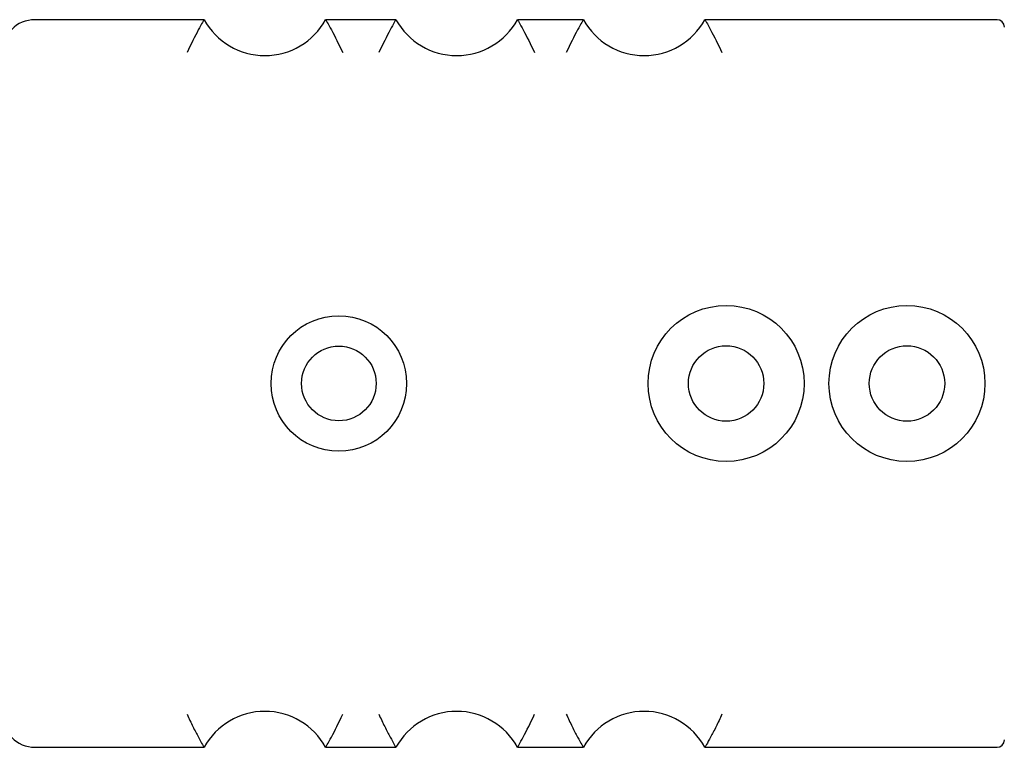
# Model space of a CAD drawing. Header units: inches. Extents: x 0.7 to 40, y 0 to 26.3.
# Tile 20 of 21: x 29.2 to 30.5, y 7.9 to 8.9. Entities that reach past the tile are written whole.
import ezdxf

# ---------------------------------------------------------------- set-up
doc = ezdxf.new("R2010")
doc.units = ezdxf.units.IN
doc.header["$MEASUREMENT"] = 0

msp = doc.modelspace()

# ---------------------------------------------------------------- linework, layer by layer
for p, q in [((29.4474, 8.9062), (29.2164, 8.9062)), ((29.7094, 8.9062), (29.6134, 8.9062)), ((29.9654, 8.9062), (29.8754, 8.9062)), ((30.5304, 8.9062), (30.1314, 8.9062)), ((29.2164, 7.9132), (29.4474, 7.9132)), ((29.6134, 7.9132), (29.7094, 7.9132)), ((29.8754, 7.9132), (29.9654, 7.9132)), ((30.1314, 7.9132), (30.5304, 7.9132))]:
    msp.add_line(p, q)
for centre, radius in [((30.1604, 8.4097), 0.1065), ((30.4074, 8.4097), 0.1065), ((29.6314, 8.4097), 0.0925), ((29.6314, 8.4097), 0.051), ((30.1604, 8.4097), 0.0515), ((30.4074, 8.4097), 0.0515)]:
    msp.add_circle(centre, radius)
for centre, radius, start, end in [((29.2164, 8.8612), 0.045, 90, 180), ((29.5304, 8.952), 0.0948, 208.8881, 331.1119), ((29.7924, 8.952), 0.0948, 208.8881, 331.1119), ((30.0484, 8.952), 0.0948, 208.8881, 331.1119), ((30.5304, 8.8962), 0.01, 0, 90), ((29.5304, 7.8674), 0.0948, 28.8881, 151.1119), ((29.7924, 7.8674), 0.0948, 28.8881, 151.1119), ((30.0484, 7.8674), 0.0948, 28.8881, 151.1119), ((29.2164, 7.9582), 0.045, 180, 270), ((30.5304, 7.9232), 0.01, 270, 360)]:
    msp.add_arc(centre, radius, start, end)
for points, knots in [([(29.4474, 8.9062), (29.4474, 8.9062), (29.4472, 8.9058), (29.4464, 8.9046), (29.4459, 8.9036), (29.4437, 8.8999), (29.4417, 8.8964), (29.4349, 8.8837), (29.4293, 8.8725), (29.4241, 8.8612)], [0, 0, 0, 0, 0.125, 0.125, 0.25, 0.25, 0.5, 0.5, 1, 1, 1, 1]), ([(29.6134, 8.9062), (29.6134, 8.9062), (29.6136, 8.9058), (29.6143, 8.9046), (29.6149, 8.9036), (29.617, 8.8999), (29.619, 8.8964), (29.6258, 8.8837), (29.6314, 8.8725), (29.6367, 8.8612)], [0, 0, 0, 0, 0.125, 0.125, 0.25, 0.25, 0.5, 0.5, 1, 1, 1, 1]), ([(29.7094, 8.9062), (29.7094, 8.9062), (29.7092, 8.9058), (29.7084, 8.9046), (29.7079, 8.9036), (29.7057, 8.8999), (29.7037, 8.8964), (29.6969, 8.8837), (29.6913, 8.8725), (29.6861, 8.8612)], [0, 0, 0, 0, 0.125, 0.125, 0.25, 0.25, 0.5, 0.5, 1, 1, 1, 1]), ([(29.8754, 8.9062), (29.8754, 8.9062), (29.8756, 8.9058), (29.8763, 8.9046), (29.8769, 8.9036), (29.879, 8.8999), (29.881, 8.8964), (29.8878, 8.8837), (29.8934, 8.8725), (29.8987, 8.8612)], [0, 0, 0, 0, 0.125, 0.125, 0.25, 0.25, 0.5, 0.5, 1, 1, 1, 1]), ([(29.9654, 8.9062), (29.9654, 8.9062), (29.9652, 8.9058), (29.9644, 8.9046), (29.9639, 8.9036), (29.9617, 8.8999), (29.9597, 8.8964), (29.9529, 8.8837), (29.9473, 8.8725), (29.9421, 8.8612)], [0, 0, 0, 0, 0.125, 0.125, 0.25, 0.25, 0.5, 0.5, 1, 1, 1, 1]), ([(30.1314, 8.9062), (30.1314, 8.9062), (30.1316, 8.9058), (30.1323, 8.9046), (30.1329, 8.9036), (30.135, 8.8999), (30.137, 8.8964), (30.1438, 8.8837), (30.1494, 8.8725), (30.1547, 8.8612)], [0, 0, 0, 0, 0.125, 0.125, 0.25, 0.25, 0.5, 0.5, 1, 1, 1, 1]), ([(29.4241, 7.9582), (29.4267, 7.9525), (29.4294, 7.9469), (29.4347, 7.9362), (29.4372, 7.9314), (29.4418, 7.9229), (29.4437, 7.9194), (29.4459, 7.9157), (29.4464, 7.9148), (29.4472, 7.9135), (29.4474, 7.9132), (29.4474, 7.9132)], [0, 0, 0, 0, 0.25, 0.25, 0.5, 0.5, 0.75, 0.75, 0.875, 0.875, 1, 1, 1, 1]), ([(29.6134, 7.9132), (29.6134, 7.9132), (29.6136, 7.9135), (29.6143, 7.9148), (29.6149, 7.9157), (29.617, 7.9194), (29.619, 7.9229), (29.6258, 7.9356), (29.6314, 7.9469), (29.6367, 7.9582)], [0, 0, 0, 0, 0.125, 0.125, 0.25, 0.25, 0.5, 0.5, 1, 1, 1, 1]), ([(29.6861, 7.9582), (29.6887, 7.9525), (29.6914, 7.9469), (29.6967, 7.9362), (29.6992, 7.9314), (29.7038, 7.9229), (29.7057, 7.9194), (29.7079, 7.9157), (29.7084, 7.9148), (29.7092, 7.9135), (29.7094, 7.9132), (29.7094, 7.9132)], [0, 0, 0, 0, 0.25, 0.25, 0.5, 0.5, 0.75, 0.75, 0.875, 0.875, 1, 1, 1, 1]), ([(29.8754, 7.9132), (29.8754, 7.9132), (29.8756, 7.9135), (29.8763, 7.9148), (29.8769, 7.9157), (29.879, 7.9194), (29.881, 7.9229), (29.8878, 7.9356), (29.8934, 7.9469), (29.8987, 7.9582)], [0, 0, 0, 0, 0.125, 0.125, 0.25, 0.25, 0.5, 0.5, 1, 1, 1, 1]), ([(29.9421, 7.9582), (29.9447, 7.9525), (29.9474, 7.9469), (29.9527, 7.9362), (29.9552, 7.9314), (29.9598, 7.9229), (29.9617, 7.9194), (29.9639, 7.9157), (29.9644, 7.9148), (29.9652, 7.9135), (29.9654, 7.9132), (29.9654, 7.9132)], [0, 0, 0, 0, 0.25, 0.25, 0.5, 0.5, 0.75, 0.75, 0.875, 0.875, 1, 1, 1, 1]), ([(30.1547, 7.9582), (30.152, 7.9525), (30.1494, 7.9469), (30.1441, 7.9362), (30.1415, 7.9314), (30.1369, 7.9229), (30.135, 7.9194), (30.1329, 7.9157), (30.1323, 7.9148), (30.1316, 7.9135), (30.1314, 7.9132), (30.1314, 7.9132)], [0, 0, 0, 0, 0.25, 0.25, 0.5, 0.5, 0.75, 0.75, 0.875, 0.875, 1, 1, 1, 1])]:
    msp.add_open_spline(points, degree=3, knots=knots)

doc.saveas('drawing.dxf')
